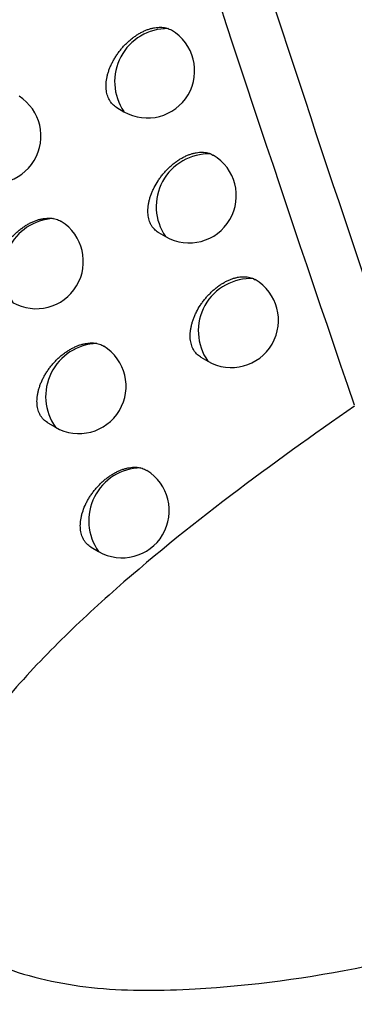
# Model space of a CAD drawing. Header units: millimetres. Extents: x -3.03 to 0.78, y -0.23 to 0.59.
# Tile 155 of 165: x 0.62606 to 0.62961, y 0.28043 to 0.29086. Entities that reach past the tile are written whole.
import ezdxf

# ---------------------------------------------------------------- set-up
doc = ezdxf.new("R2010")
doc.units = ezdxf.units.MM

msp = doc.modelspace()

# ---------------------------------------------------------------- linework, layer by layer
at = {"color": 7, "linetype": 'Continuous', "lineweight": 25}
for p, q in [((0.627086, 0.289931), (0.627162, 0.289887)), ((0.627529, 0.288606), (0.627604, 0.288563)), ((0.628538, 0.288116), (0.628553, 0.288106)), ((0.627977, 0.287286), (0.628051, 0.287243)), ((0.626355, 0.28659), (0.626435, 0.286543)), ((0.626814, 0.285272), (0.626893, 0.285226))]:
    msp.add_line(p, q, dxfattribs=at)
at = {"color": 9, "linetype": 'Continuous', "lineweight": 25}
for centre, radius, start, end in [((0.627626, 0.290205), 0.0005624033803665, 89.522473, 214.387851), ((0.628063, 0.288881), 0.0005586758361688, 88.102122, 214.75729), ((0.626445, 0.28819), 0.0005648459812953, 92.940508, 214.975204), ((0.628505, 0.287563), 0.0005544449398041, 86.526673, 215.186286), ((0.626895, 0.286868), 0.0005629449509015, 91.995816, 215.178059), ((0.62735, 0.285551), 0.0005608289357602, 90.977624, 215.403611)]:
    msp.add_arc(centre, radius, start, end, dxfattribs=at)
at = {"color": 7, "linetype": 'Continuous', "lineweight": 25}
for centre, radius, end in [((0.627412, 0.29032), 0.0005, 59.208505), ((0.625783, 0.289628), 0.0005, 57.746777), ((0.627854, 0.288996), 0.0005, 59.404852), ((0.626232, 0.288299), 0.0005, 57.982708), ((0.628301, 0.287676), 0.0005000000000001, 59.676621), ((0.626685, 0.286976), 0.0005, 58.317944), ((0.627143, 0.285659), 0.0005000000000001, 58.548585)]:
    msp.add_arc(centre, radius, 240.002688, end, dxfattribs=at)
for points in [[(0.6273447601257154, 0.2935972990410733), (0.6280774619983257, 0.2913003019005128), (0.6288308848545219, 0.2890275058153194), (0.6296053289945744, 0.2867786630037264)], [(0.6298675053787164, 0.2876711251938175), (0.629217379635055, 0.2895871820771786), (0.6285823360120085, 0.2915199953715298), (0.6279623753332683, 0.2934695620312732)]]:
    msp.add_open_spline(points, degree=3, dxfattribs=at)
for points, knots in [([(0.6270858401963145, 0.2899315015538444), (0.6270849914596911, 0.2899319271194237), (0.6270760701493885, 0.2899364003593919), (0.6270609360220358, 0.2899477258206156), (0.627040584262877, 0.2899656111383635), (0.6270226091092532, 0.2899867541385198), (0.6270072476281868, 0.2900102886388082), (0.6269946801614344, 0.2900359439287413), (0.6269848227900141, 0.2900635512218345), (0.6269776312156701, 0.2900934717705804), (0.6269719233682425, 0.2901354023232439), (0.6269718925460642, 0.2901802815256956), (0.6269774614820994, 0.2902270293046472), (0.6269844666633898, 0.2902629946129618), (0.6269941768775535, 0.2902993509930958), (0.6270064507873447, 0.2903357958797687), (0.6270214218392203, 0.2903726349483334), (0.6270388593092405, 0.2904091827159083), (0.6270585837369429, 0.2904451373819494), (0.6270804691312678, 0.2904803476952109), (0.6271046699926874, 0.2905149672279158), (0.6271308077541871, 0.2905483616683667), (0.6271585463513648, 0.2905801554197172), (0.6271878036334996, 0.2906103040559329), (0.6272187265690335, 0.2906388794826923), (0.6272507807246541, 0.2906653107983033), (0.6272835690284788, 0.2906893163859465), (0.6273170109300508, 0.2907108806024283), (0.6273512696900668, 0.2907300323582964), (0.627385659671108, 0.2907463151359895), (0.6274197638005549, 0.2907595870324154), (0.6274535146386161, 0.2907698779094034), (0.6274871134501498, 0.2907771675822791), (0.6275192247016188, 0.2907811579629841), (0.6275593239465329, 0.2907822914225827), (0.6275968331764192, 0.2907781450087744), (0.627622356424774, 0.2907700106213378), (0.6276309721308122, 0.2907672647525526)], [0, 0, 0, 0, 0.0028842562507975, 0.0303172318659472, 0.057943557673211, 0.0861827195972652, 0.114634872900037, 0.1417949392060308, 0.1691455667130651, 0.1970984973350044, 0.2252599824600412, 0.2795904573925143, 0.3071674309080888, 0.3351455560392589, 0.3622613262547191, 0.3895650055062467, 0.4171583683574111, 0.4451474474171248, 0.4723629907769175, 0.4997647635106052, 0.5277507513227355, 0.55593730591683, 0.5834297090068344, 0.6111104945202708, 0.6393832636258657, 0.6678597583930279, 0.6955816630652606, 0.7234948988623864, 0.7520113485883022, 0.7807362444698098, 0.8085378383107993, 0.836533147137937, 0.8651411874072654, 0.8939617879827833, 0.9201660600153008, 0.9730510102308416, 1, 1, 1, 1]), ([(0.6276309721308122, 0.2907672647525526), (0.6276393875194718, 0.2907640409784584), (0.6276523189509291, 0.2907590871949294), (0.6276638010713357, 0.2907519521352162), (0.6276678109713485, 0.2907494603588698)], [0, 0, 0, 0, 0.6507700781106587, 1, 1, 1, 1]), ([(0.6275293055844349, 0.2886061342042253), (0.6275284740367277, 0.2886065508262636), (0.6275196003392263, 0.2886109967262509), (0.627504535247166, 0.2886222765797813), (0.6274842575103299, 0.2886401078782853), (0.62746634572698, 0.2886612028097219), (0.6274460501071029, 0.2886923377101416), (0.6274309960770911, 0.2887282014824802), (0.6274214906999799, 0.2887678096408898), (0.6274171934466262, 0.2887994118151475), (0.6274157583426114, 0.288832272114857), (0.6274171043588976, 0.2888661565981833), (0.6274212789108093, 0.2889014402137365), (0.6274282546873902, 0.2889374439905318), (0.6274379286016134, 0.2889738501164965), (0.6274501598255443, 0.2890103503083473), (0.6274650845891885, 0.2890472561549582), (0.6274881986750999, 0.2890959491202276), (0.6275161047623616, 0.2891438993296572), (0.6275480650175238, 0.2891898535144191), (0.6275741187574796, 0.2892233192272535), (0.6276017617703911, 0.289255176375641), (0.6276309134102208, 0.2892853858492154), (0.627661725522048, 0.2893140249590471), (0.6276936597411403, 0.2893405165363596), (0.6277263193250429, 0.2893645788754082), (0.6277596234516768, 0.2893861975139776), (0.6277937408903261, 0.289405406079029), (0.6278279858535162, 0.2894217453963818), (0.6278619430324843, 0.2894350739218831), (0.6278955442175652, 0.2894454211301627), (0.6279289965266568, 0.2894527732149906), (0.6279615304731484, 0.2894568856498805), (0.6279927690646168, 0.2894577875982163), (0.6280226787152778, 0.2894555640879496), (0.628051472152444, 0.2894500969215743), (0.6280709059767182, 0.2894439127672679), (0.6280808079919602, 0.2894398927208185), (0.6280819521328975, 0.2894394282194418)], [0, 0, 0, 0, 0.002806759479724, 0.0299517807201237, 0.0572879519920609, 0.085229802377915, 0.1133820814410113, 0.1673057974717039, 0.1949813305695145, 0.2228631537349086, 0.2496995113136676, 0.27672369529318, 0.304038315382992, 0.3317502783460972, 0.3586081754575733, 0.3856522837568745, 0.4129835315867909, 0.4407070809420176, 0.4947380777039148, 0.5224479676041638, 0.5503567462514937, 0.5775611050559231, 0.6049520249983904, 0.632929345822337, 0.6611085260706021, 0.6885255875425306, 0.7161319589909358, 0.7443352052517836, 0.7727447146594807, 0.8002342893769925, 0.8279153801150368, 0.8562021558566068, 0.88469900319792, 0.9120949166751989, 0.9396830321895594, 0.9678800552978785, 0.9962886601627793, 1, 1, 1, 1]), ([(0.6280819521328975, 0.2894394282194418), (0.628090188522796, 0.2894359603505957), (0.6280995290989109, 0.2894320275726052), (0.6281077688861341, 0.2894265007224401), (0.6281087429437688, 0.2894258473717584)], [0, 0, 0, 0, 0.881786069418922, 0.9999999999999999, 0.9999999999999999, 0.9999999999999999, 0.9999999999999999]), ([(0.6259001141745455, 0.2879138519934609), (0.6258991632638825, 0.2879143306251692), (0.6258900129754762, 0.2879189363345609), (0.6258745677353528, 0.287930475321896), (0.6258539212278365, 0.2879485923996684), (0.6258356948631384, 0.2879699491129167), (0.6258201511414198, 0.2879936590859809), (0.6258074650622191, 0.2880194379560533), (0.6257975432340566, 0.288047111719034), (0.6257903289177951, 0.2880770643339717), (0.6257860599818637, 0.288108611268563), (0.6257846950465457, 0.2881413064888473), (0.6257861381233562, 0.2881750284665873), (0.6257904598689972, 0.2882101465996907), (0.6257976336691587, 0.2882459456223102), (0.6258075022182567, 0.2882819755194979), (0.6258199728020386, 0.2883181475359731), (0.6258351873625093, 0.2883547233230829), (0.6258529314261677, 0.288391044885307), (0.6258729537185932, 0.2884266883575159), (0.6258951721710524, 0.2884615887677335), (0.6259197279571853, 0.2884958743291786), (0.6259462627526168, 0.2885289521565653), (0.6259744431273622, 0.2885604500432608), (0.6260041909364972, 0.2885903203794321), (0.6260356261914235, 0.2886186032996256), (0.6260682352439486, 0.2886447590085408), (0.6261016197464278, 0.2886685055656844), (0.6261357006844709, 0.2886898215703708), (0.6261706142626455, 0.2887087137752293), (0.6262056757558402, 0.2887247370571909), (0.6262404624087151, 0.2887377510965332), (0.6262749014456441, 0.2887477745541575), (0.62630919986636, 0.2887548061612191), (0.626344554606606, 0.2887587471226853), (0.6263805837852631, 0.2887592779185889), (0.6264040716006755, 0.2887559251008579), (0.626415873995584, 0.2887542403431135)], [0, 0, 0, 0, 0.0033144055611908, 0.0318933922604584, 0.0606746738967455, 0.0900980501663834, 0.1197449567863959, 0.1479587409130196, 0.1763710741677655, 0.2054113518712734, 0.2346691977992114, 0.2626639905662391, 0.2908533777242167, 0.3196552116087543, 0.3486679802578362, 0.3766907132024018, 0.4049057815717, 0.4337239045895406, 0.4627488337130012, 0.4910297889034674, 0.5195034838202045, 0.5485808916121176, 0.577865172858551, 0.6065150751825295, 0.6353605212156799, 0.6648197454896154, 0.6944899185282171, 0.7234520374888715, 0.7526136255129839, 0.7824039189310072, 0.8124114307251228, 0.8414888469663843, 0.870769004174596, 0.90069093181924, 0.9308357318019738, 0.9652456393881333, 0.9999999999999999, 0.9999999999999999, 0.9999999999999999, 0.9999999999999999]), ([(0.626415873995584, 0.2887542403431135), (0.6264251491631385, 0.2887522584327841), (0.626443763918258, 0.2887482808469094), (0.6264696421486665, 0.288738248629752), (0.626487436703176, 0.2887298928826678), (0.6264958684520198, 0.2887239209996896), (0.6264968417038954, 0.2887232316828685)], [0, 0, 0, 0, 0.3154527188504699, 0.6330963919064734, 0.9576493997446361, 1, 1, 1, 1]), ([(0.6285248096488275, 0.2576557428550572), (0.6284133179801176, 0.2579269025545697), (0.6278558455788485, 0.2592827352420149), (0.6264525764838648, 0.262845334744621), (0.624445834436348, 0.2684456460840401), (0.6223575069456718, 0.2751949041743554), (0.6205744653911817, 0.2818413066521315), (0.6196304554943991, 0.2862445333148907), (0.6191686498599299, 0.2883985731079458)], [0, 0, 0, 0, 0.0280700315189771, 0.1403536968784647, 0.364943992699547, 0.5897806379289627, 0.7993224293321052, 0.9999999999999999, 0.9999999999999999, 0.9999999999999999, 0.9999999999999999]), ([(0.627977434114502, 0.2872860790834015), (0.627976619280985, 0.2872864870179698), (0.6279677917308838, 0.2872909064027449), (0.6279527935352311, 0.2873021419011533), (0.6279325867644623, 0.2873199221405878), (0.6279147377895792, 0.2873409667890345), (0.6278994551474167, 0.2873644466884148), (0.6278869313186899, 0.2873901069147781), (0.6278771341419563, 0.2874176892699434), (0.6278699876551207, 0.2874475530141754), (0.6278657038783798, 0.2874790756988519), (0.6278642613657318, 0.2875119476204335), (0.6278655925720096, 0.2875458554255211), (0.627869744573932, 0.2875811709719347), (0.6278766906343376, 0.2876172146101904), (0.6278863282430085, 0.2876536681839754), (0.6278985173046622, 0.287690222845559), (0.6279133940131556, 0.2877271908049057), (0.627936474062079, 0.2877760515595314), (0.6279643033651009, 0.2878240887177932), (0.6279961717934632, 0.2878701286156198), (0.6280220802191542, 0.2879035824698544), (0.6280496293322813, 0.287935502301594), (0.6280786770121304, 0.287965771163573), (0.6281093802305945, 0.2879944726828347), (0.6281411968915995, 0.2880210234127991), (0.6281737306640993, 0.2880451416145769), (0.6282069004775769, 0.2880668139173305), (0.6282408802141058, 0.2880860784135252), (0.6282749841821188, 0.288102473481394), (0.6283087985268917, 0.2881158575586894), (0.6283422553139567, 0.2881262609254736), (0.6283755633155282, 0.2881336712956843), (0.6284079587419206, 0.2881378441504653), (0.6284390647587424, 0.2881388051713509), (0.628468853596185, 0.2881366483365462), (0.6284975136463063, 0.2881312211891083), (0.6285205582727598, 0.2881239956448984), (0.6285336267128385, 0.2881181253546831), (0.6285381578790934, 0.2881160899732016)], [0, 0, 0, 0, 0.0027290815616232, 0.0295656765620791, 0.0565910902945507, 0.0842146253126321, 0.112045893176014, 0.1387440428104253, 0.1656306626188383, 0.1928097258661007, 0.2203896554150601, 0.2469459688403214, 0.2736881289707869, 0.3007176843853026, 0.3281404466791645, 0.3547180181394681, 0.3814799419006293, 0.4085262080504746, 0.4359610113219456, 0.48959970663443, 0.5168190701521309, 0.5444273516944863, 0.5713227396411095, 0.5984027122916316, 0.6260630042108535, 0.6539231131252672, 0.6810153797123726, 0.7082947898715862, 0.7361642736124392, 0.7642376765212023, 0.7913958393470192, 0.8187431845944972, 0.8466887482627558, 0.8748417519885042, 0.9019116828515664, 0.9291714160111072, 0.9570322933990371, 0.9851019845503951, 1, 1, 1, 1]), ([(0.6263546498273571, 0.2865900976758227), (0.6263537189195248, 0.2865905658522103), (0.6263446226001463, 0.2865951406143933), (0.6263292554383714, 0.2866066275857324), (0.6263086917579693, 0.2866246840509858), (0.6262905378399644, 0.2866459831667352), (0.626275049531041, 0.2866696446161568), (0.6262624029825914, 0.2866953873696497), (0.6262525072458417, 0.2867230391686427), (0.6262453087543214, 0.2867529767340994), (0.6262410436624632, 0.2867845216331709), (0.6262396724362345, 0.2868172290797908), (0.62624110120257, 0.2868509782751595), (0.626245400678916, 0.2868861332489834), (0.6262525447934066, 0.2869219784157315), (0.6262623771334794, 0.2869580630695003), (0.626274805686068, 0.2869942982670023), (0.6262899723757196, 0.2870309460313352), (0.626307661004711, 0.2870673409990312), (0.626327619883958, 0.287103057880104), (0.6263497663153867, 0.2871380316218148), (0.6263742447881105, 0.2871723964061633), (0.6264006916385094, 0.2872055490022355), (0.6264287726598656, 0.2872371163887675), (0.626458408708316, 0.2872670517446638), (0.626489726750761, 0.287295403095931), (0.6265222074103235, 0.2873216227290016), (0.6265554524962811, 0.2873454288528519), (0.6265893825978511, 0.2873668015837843), (0.6266241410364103, 0.2873857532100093), (0.6266590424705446, 0.2874018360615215), (0.6266936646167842, 0.2874149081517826), (0.6267279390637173, 0.2874249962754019), (0.6267620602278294, 0.2874320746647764), (0.6267915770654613, 0.2874354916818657), (0.6268233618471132, 0.2874366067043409), (0.626850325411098, 0.2874350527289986), (0.6268694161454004, 0.2874314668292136), (0.6268758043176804, 0.2874302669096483)], [0, 0, 0, 0, 0.0032327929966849, 0.0315890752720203, 0.0601458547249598, 0.0893387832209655, 0.118753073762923, 0.1467678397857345, 0.1749795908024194, 0.2038142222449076, 0.2328646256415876, 0.2606756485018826, 0.2886799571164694, 0.3172926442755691, 0.3461148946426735, 0.3739539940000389, 0.401984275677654, 0.4306141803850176, 0.4594497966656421, 0.4875324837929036, 0.5158067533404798, 0.5446813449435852, 0.573761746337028, 0.6021904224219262, 0.630813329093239, 0.6600460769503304, 0.6894884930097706, 0.718208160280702, 0.7471257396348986, 0.7766671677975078, 0.8064241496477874, 0.8352493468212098, 0.8642755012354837, 0.8939376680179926, 0.9238206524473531, 0.9427671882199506, 0.9808486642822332, 1, 1, 1, 1]), ([(0.6268758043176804, 0.2874302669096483), (0.62689390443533, 0.2874254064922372), (0.6269195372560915, 0.2874185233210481), (0.6269412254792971, 0.2874055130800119), (0.6269475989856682, 0.2874016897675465)], [0, 0, 0, 0, 0.7061305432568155, 1, 1, 1, 1]), ([(0.6296086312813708, 0.286766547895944), (0.6291706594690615, 0.2864649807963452), (0.6287310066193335, 0.2861505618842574), (0.627857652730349, 0.2854868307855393), (0.6274254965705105, 0.2851395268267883), (0.6267930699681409, 0.2845754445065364), (0.6265863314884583, 0.2843812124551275), (0.6261886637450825, 0.2839781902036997), (0.6259971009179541, 0.2837691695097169), (0.6257279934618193, 0.283436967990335), (0.6256413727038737, 0.2833230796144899), (0.6254768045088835, 0.2830864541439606), (0.6253996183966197, 0.2829646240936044), (0.6252630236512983, 0.2827179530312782), (0.6252025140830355, 0.2825908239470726), (0.6251079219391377, 0.2823392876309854), (0.6250735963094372, 0.2822150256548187), (0.6250549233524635, 0.2820925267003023)], [0, 0, 0, 0, 0.250000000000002, 0.250000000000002, 0.500000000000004, 0.500000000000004, 0.625000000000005, 0.625000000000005, 0.750000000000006, 0.750000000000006, 0.8125000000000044, 0.8125000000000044, 0.875000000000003, 0.875000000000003, 0.9375000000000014, 0.9375000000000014, 1, 1, 1, 1]), ([(0.626813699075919, 0.2852717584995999), (0.6268127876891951, 0.2852722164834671), (0.6268037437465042, 0.2852767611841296), (0.6267884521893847, 0.2852881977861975), (0.6267679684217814, 0.2853061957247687), (0.6267498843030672, 0.2853274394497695), (0.6267344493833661, 0.2853510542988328), (0.6267218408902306, 0.2853767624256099), (0.626711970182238, 0.2854043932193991), (0.6267047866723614, 0.2854343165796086), (0.626700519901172, 0.2854658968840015), (0.6266991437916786, 0.2854986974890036), (0.6267005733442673, 0.2855324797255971), (0.6267048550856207, 0.2855676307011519), (0.6267119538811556, 0.285603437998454), (0.6267250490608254, 0.2856517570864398), (0.6267434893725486, 0.2857006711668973), (0.6267668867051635, 0.2857490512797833), (0.6267867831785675, 0.2857848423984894), (0.6268088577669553, 0.2858198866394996), (0.6268332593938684, 0.2858543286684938), (0.6268596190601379, 0.2858875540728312), (0.6268876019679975, 0.2859191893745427), (0.6269171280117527, 0.2859491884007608), (0.626948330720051, 0.2859776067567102), (0.6269806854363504, 0.2860038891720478), (0.6270137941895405, 0.2860277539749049), (0.6270475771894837, 0.2860491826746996), (0.6270821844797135, 0.2860681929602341), (0.6271169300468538, 0.2860843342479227), (0.6271513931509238, 0.2860974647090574), (0.6271855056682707, 0.2861076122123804), (0.6272194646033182, 0.286114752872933), (0.6272495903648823, 0.2861183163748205), (0.6272833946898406, 0.2861194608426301), (0.6273129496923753, 0.2861173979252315), (0.6273336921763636, 0.2861128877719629), (0.6273406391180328, 0.286111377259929)], [0, 0, 0, 0, 0.003151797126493, 0.0312761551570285, 0.0595991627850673, 0.0885522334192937, 0.117724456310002, 0.1455296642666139, 0.1735302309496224, 0.2021484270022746, 0.2309805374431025, 0.2586963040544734, 0.2866060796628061, 0.3148157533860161, 0.343435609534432, 0.3710794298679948, 0.4272937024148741, 0.4559278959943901, 0.4838012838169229, 0.511865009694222, 0.5405253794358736, 0.5693903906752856, 0.5975879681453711, 0.6259783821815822, 0.6549744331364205, 0.6841787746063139, 0.7126473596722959, 0.7413122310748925, 0.7705958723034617, 0.8000933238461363, 0.8286584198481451, 0.857422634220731, 0.8868169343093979, 0.9164299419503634, 0.9371904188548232, 0.9789642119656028, 1, 1, 1, 1]), ([(0.6273406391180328, 0.286111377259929), (0.6273495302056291, 0.2861088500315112), (0.6273673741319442, 0.2861037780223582), (0.6273883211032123, 0.2860947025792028), (0.6273997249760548, 0.2860874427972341), (0.6274036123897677, 0.286084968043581)], [0, 0, 0, 0, 0.3956127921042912, 0.7939732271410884, 1, 1, 1, 1]), ([(0.6251890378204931, 0.2813988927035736), (0.6252283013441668, 0.2813236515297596), (0.6253830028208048, 0.2810271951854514), (0.6259837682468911, 0.2807491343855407), (0.6268684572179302, 0.2805642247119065), (0.6281575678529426, 0.2805769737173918), (0.6297252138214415, 0.2807867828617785), (0.6309424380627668, 0.2811273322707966), (0.6315514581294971, 0.2812977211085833)], [0, 0, 0, 0, 0.0409689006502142, 0.1614208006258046, 0.3166827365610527, 0.4726217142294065, 0.73613410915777, 1, 1, 1, 1])]:
    msp.add_open_spline(points, degree=3, knots=knots, dxfattribs=at)

doc.saveas('drawing.dxf')
